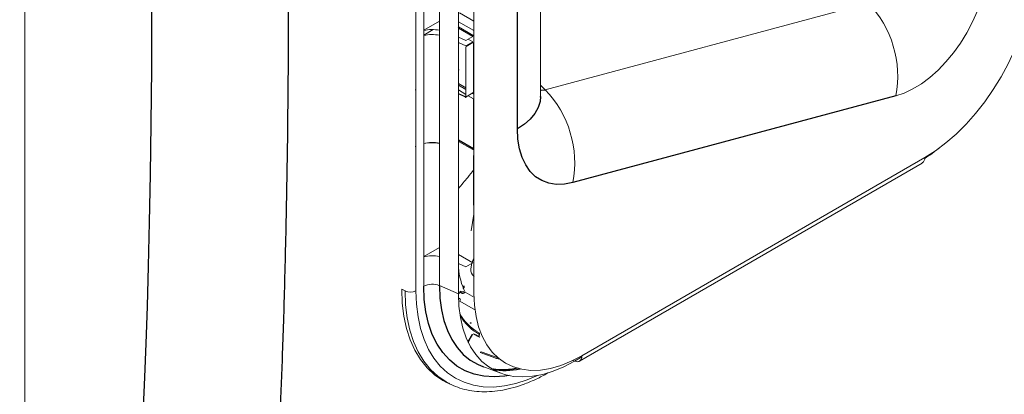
# Paper-space layout '_Isometric' of a CAD drawing. Header units: millimetres. Extents: x -1342 to 1339, y -551 to 2740.
# Tile 68 of 90: x 634 to 881, y -248 to -154. Entities that reach past the tile are written whole.
import ezdxf

# ---------------------------------------------------------------- set-up
doc = ezdxf.new("R2010")
doc.units = ezdxf.units.MM

psp = doc.layouts.new('_Isometric')

# ---------------------------------------------------------------- linework, layer by layer
at = {"color": 144, "linetype": 'Continuous', "lineweight": 18}
for p, q in [((635.03, 592.55), (635.03, -444.04)), ((735.36, -221.32), (735.36, 15.48)), ((739.29, 15.63), (739.29, -221.16)), ((733.4, 14.34), (733.4, -222.45)), ((744.08, -223.24), (744.08, 13.55)), ((748, 13.71), (748, -223.09)), ((764.78, -173.6), (764.78, -6.84)), ((765.93, -171.91), (847.2, -150.14)), ((748, -154.71), (744.38, -152.62)), ((739.29, -154.67), (735.36, -156.94)), ((744.08, -154.84), (748, -157.03)), ((735.36, -158.17), (737.74, -156.8)), ((744.17, -156.17), (744.05, -156.43)), ((748, -158.39), (744.08, -156.12)), ((747.68, -158.53), (744.08, -156.45)), ((745.98, -159.52), (747.68, -158.53)), ((744.08, -158.71), (745.98, -159.52)), ((745.98, -160.9), (744.08, -160.05)), ((746.05, -161.02), (745.94, -161.2)), ((747.68, -159.91), (745.98, -160.9)), ((746.05, -161.02), (747.75, -160.03)), ((746.51, -159.21), (747.68, -159.91)), ((747.86, -160.1), (747.75, -160.03)), ((747.86, -160.1), (747.86, -172.53)), ((745.94, -173.63), (745.94, -161.2)), ((745.94, -171.41), (744.08, -170.34)), ((744.08, -170.75), (745.94, -171.82)), ((745.94, -173.09), (744.08, -171.97)), ((745.81, -173.64), (744.08, -172.9)), ((744.08, -172.99), (745.87, -173.76)), ((747.75, -172.71), (746.05, -173.69)), ((747.61, -172.79), (748, -173.01)), ((747.75, -172.71), (747.86, -172.53)), ((748, -172.6), (747.86, -172.52)), ((747.86, -174.23), (746.51, -173.43)), ((747.86, -186.66), (747.86, -174.23)), ((747.68, -186.97), (744.08, -184.89)), ((733.4, -186.11), (733.24, -186.2)), ((747.75, -186.93), (747.86, -186.74)), ((747.86, -188.53), (747.86, -188.45)), ((747.86, -188.53), (747.86, -200.96)), ((747.89, -200.92), (747.89, -188.49)), ((774.53, -240.14), (860.8, -190.34)), ((775.15, -238.76), (861.42, -188.96)), ((748, -203.2), (747.26, -207.41)), ((739.29, -211.55), (735.36, -213.82)), ((747.68, -215.41), (744.08, -213.33)), ((745.98, -216.39), (747.68, -215.41)), ((744.08, -215.58), (745.98, -216.39)), ((729.83, -222.07), (730.65, -222.5)), ((739.29, -221.16), (744.08, -223.24)), ((744.22, -222.59), (744.08, -222.72)), ((744.08, -223.21), (744.45, -222.85)), ((744.52, -222.84), (744.88, -223.04)), ((744.99, -222.72), (744.63, -222.51)), ((745.37, -221.78), (745.3, -221.86)), ((745.63, -222.91), (745.77, -222.77)), ((745.77, -222.77), (748.1, -224.16)), ((744.44, -224.47), (744.09, -224.26)), ((744.42, -225.09), (744.46, -225.05)), ((748.37, -227.34), (744.46, -225.1)), ((747.26, -230.54), (747.28, -230.52)), ((747.28, -230.52), (747.29, -230.53)), ((747.6, -233.48), (746.55, -235.41)), ((747.55, -233.45), (747.56, -233.44)), ((747.91, -233.3), (748.9, -233.86)), ((748.43, -233.55), (747.91, -233.3)), ((749.44, -234.11), (748.43, -233.55)), ((748.9, -233.86), (749.44, -234.11)), ((749.78, -237.77), (754.3, -239.42)), ((772.9, -239.96), (773.33, -240.13)), ((775.13, -239.09), (773.33, -240.13)), ((750.23, -241.51), (754.8, -243.19)), ((741.13, -245.47), (741.94, -245.87)), ((741.94, -245.87), (741.48, -245.63))]:
    psp.add_line(p, q, dxfattribs=at)
at = {"color": 7, "linetype": 'Continuous', "lineweight": 25}
for p, q in [((758.92, -181.77), (758.92, -15)), ((744.12, -166.91), (744.08, -166.93)), ((765.93, -171.91), (764.78, -170.74)), ((745.94, -173.63), (746.05, -173.69)), ((854.14, -173.47), (772.88, -195.24)), ((744.08, -184.48), (747.86, -186.66)), ((747.51, -233.42), (746.49, -235.29)), ((750.23, -241.51), (750.36, -241.56))]:
    psp.add_line(p, q, dxfattribs=at)
at = {"color": 7, "linetype": 'Continuous', "lineweight": 25, "flags": 128}
for points in [[(655.96, 189.46), (658.24, 144), (660.35, 99.08), (662.24, 54.8), (663.87, 11.29), (664.99, -24.19), (665.88, -59.01), (666.5, -93.09), (666.7, -108.88), (666.83, -124.46), (666.9, -139.33), (666.9, -153.37), (666.84, -166.59), (666.71, -180.41), (666.53, -193.26), (666.31, -205.17), (666.04, -216.23), (665.75, -226.41), (665.44, -235.72), (665.12, -244.18), (664.8, -251.81)], [(764.78, -171.98), (765.06, -172.02), (765.93, -171.91)], [(764.78, -173.6), (764.66, -174.88), (764.18, -176.41), (763.35, -177.89), (762.18, -179.3), (760.69, -180.59), (758.92, -181.77)], [(772.88, -195.24), (770.75, -195.65), (768.72, -195.7), (766.82, -195.4), (765.08, -194.75), (763.51, -193.77), (762.15, -192.45), (761.01, -190.83), (760.11, -188.92), (759.45, -186.76), (759.05, -184.36), (758.92, -181.77)], [(756.83, -243.77), (755.77, -243.93), (753.07, -244.12), (750.49, -243.95), (748.06, -243.43), (745.79, -242.56), (743.7, -241.36), (741.82, -239.82), (740.15, -237.97), (738.71, -235.83), (737.52, -233.4), (736.58, -230.71), (735.91, -227.78), (735.5, -224.65), (735.36, -221.32)], [(739.29, -221.16), (739.42, -224.27), (739.8, -227.2), (740.43, -229.93), (741.31, -232.45), (742.42, -234.71), (743.76, -236.72), (745.32, -238.45), (747.08, -239.88), (749.03, -241), (750.23, -241.51)]]:
    psp.add_lwpolyline(points, dxfattribs=at)
at = {"color": 144, "linetype": 'Continuous', "lineweight": 18, "flags": 128}
for points in [[(877.65, -138.19), (877.53, -140.84), (877.17, -143.59), (876.57, -146.4), (875.74, -149.24), (874.7, -152.08), (873.45, -154.87), (872.01, -157.58), (870.4, -160.18), (868.64, -162.64), (866.76, -164.91), (864.76, -166.99), (862.69, -168.83), (860.57, -170.42), (858.42, -171.73), (856.27, -172.75), (854.14, -173.47)], [(861.42, -188.96), (864.08, -187.28), (866.71, -185.3), (869.3, -183.06), (871.81, -180.58), (874.22, -177.87), (876.5, -174.97), (878.64, -171.9), (880.61, -168.7), (882.4, -165.39), (883.99, -162), (885.36, -158.57), (886.5, -155.13), (887.4, -151.72), (888.04, -148.36), (888.44, -145.09), (888.57, -141.94)], [(744.25, -166.92), (744.16, -166.96), (744.08, -166.99)], [(747.53, -215.32), (747.71, -214.88), (748, -214.29)], [(747.21, -217.01), (747.34, -215.97), (747.46, -215.54)], [(741.13, -245.47), (740.18, -244.96), (738.1, -243.54), (736.22, -241.8), (734.56, -239.75), (733.14, -237.41), (731.96, -234.8), (731.03, -231.94), (730.36, -228.85), (729.96, -225.55), (729.83, -222.07)], [(741.48, -245.63), (740.99, -245.36), (738.91, -243.94), (737.03, -242.2), (735.38, -240.15), (733.96, -237.82), (732.78, -235.21), (731.85, -232.36), (731.18, -229.27), (730.78, -225.97), (730.65, -222.5)], [(733.4, -222.45), (733.53, -225.79), (733.92, -228.96), (734.56, -231.92), (735.45, -234.66), (736.58, -237.17), (737.94, -239.41), (739.53, -241.37), (741.33, -243.04), (743.33, -244.4), (745.51, -245.45), (747.86, -246.18), (750.35, -246.57), (752.98, -246.64), (755.71, -246.37), (758.53, -245.76), (761.42, -244.84), (763.99, -243.76)], [(745.3, -221.86), (745.29, -221.83), (745.29, -221.81), (745.3, -221.79), (745.31, -221.78), (745.33, -221.77), (745.35, -221.78), (745.38, -221.79), (745.42, -221.8)], [(773.33, -240.13), (770.63, -241.55), (767.95, -242.66), (765.32, -243.47), (762.76, -243.95), (760.29, -244.12), (757.93, -243.96), (755.7, -243.49), (753.62, -242.69), (751.71, -241.59), (749.99, -240.19), (748.46, -238.5), (747.14, -236.53), (746.05, -234.31), (745.19, -231.84), (744.58, -229.16), (744.2, -226.29), (744.08, -223.24)], [(748, -223.09), (748.14, -226.08), (748.53, -228.9), (749.17, -231.51), (750.07, -233.89), (751.21, -236.01), (752.58, -237.86), (754.17, -239.42), (755.96, -240.66), (757.93, -241.59), (760.07, -242.19), (762.35, -242.45), (764.76, -242.37), (767.27, -241.96), (769.86, -241.22), (772.49, -240.15), (775.15, -238.76)], [(747.56, -233.44), (747.54, -233.43), (747.52, -233.42), (747.51, -233.42), (747.52, -233.42), (747.53, -233.43), (747.54, -233.44), (747.57, -233.46), (747.6, -233.48)], [(749.55, -237.93), (749.58, -237.94), (749.61, -237.94), (749.64, -237.93), (749.67, -237.91), (749.7, -237.88), (749.73, -237.85), (749.76, -237.81), (749.78, -237.77)], [(754.05, -239.58), (753.67, -239.44), (752.15, -238.88), (749.55, -237.93)], [(749.56, -237.94), (753.26, -239.29), (754.06, -239.59)], [(773.33, -240.13), (773.69, -240.25), (774.04, -240.28), (774.36, -240.22), (774.63, -240.07), (774.85, -239.84), (775.02, -239.54), (775.12, -239.18), (775.15, -238.76)]]:
    psp.add_lwpolyline(points, dxfattribs=at)
at = {"color": 144, "linetype": 'Continuous', "lineweight": 18}
for centre, radius, start, end in [((828.11, -168.52), 26.5, 349.2441, 43.9184), ((737.54, -167.48), 10.68, 80.5475, 101.7313), ((737.43, -168.55), 10.5, 79.8008, 101.3534), ((744.18, -167.02), 0.125, 54.945, 113.7985), ((746.84, -190.29), 26.5, 349.2441, 43.9184), ((745.87, -173.49), 0.156, 247.5021, 297.1212), ((745.92, -173.66), 0.114, 171.4143, 240.903), ((746, -173.7), 0.0493, 305.0639, 6.2662), ((737.53, -195.38), 10.21, 80.0882, 102.2754), ((737.54, -195.92), 10.68, 80.5475, 101.7313), ((747.71, -186.94), 0.0436, 231.5441, 9.3326), ((747.84, -186.7), 0.0436, 290.6648, 68.4691), ((835.89, -150.05), 46.74, 303.0807, 308.7407), ((747.84, -188.49), 0.0436, 290.6648, 68.4691), ((859.92, -189.11), 1.5, 305.5195, 5.7927), ((747.84, -200.92), 0.0493, 293.7275, 354.9523), ((737.54, -224.36), 10.68, 80.5475, 101.7313), ((761.93, -214.93), 17.94, 185.4966, 206.1252), ((749.17, -217.23), 1.97, 173.5611, 234.6539), ((731.98, -219.7), 3.1, 244.4705, 297.2616), ((737.5, -225.49), 4.68, 67.5021, 117.1212), ((759.97, -216.51), 16.89, 199.7506, 201.105), ((744.29, -222.58), 0.348, 312.0656, 11.1376), ((745.93, -222.4), 0.586, 204.4414, 239.1866), ((745.61, -221.35), 0.155, 124.5952, 238.2344), ((744.25, -224.77), 0.355, 306.3015, 57.4536), ((755.63, -221.8), 12.9, 209.691, 240.609), ((755.59, -222.25), 12.79, 209.7752, 240.9026), ((747.1, -230.41), 0.127, 251.3696, 313.1114), ((747.3, -230.51), 0.0287, 327.5512, 31.131), ((749.59, -233.19), 0.553, 232.0983, 242.884), ((754.08, -239.49), 0.0946, 255.2318, 334.6948)]:
    psp.add_arc(centre, radius, start, end, dxfattribs=at)
at = {"color": 7, "linetype": 'Continuous', "lineweight": 25}
for centre, radius, start, end in [((747.48, -186.65), 0.382, 302.4265, 357.5735), ((744.65, -222.78), 0.348, 312.0642, 11.1441), ((755.9, -223.7), 18.76, 259.9379, 281.3944)]:
    psp.add_arc(centre, radius, start, end, dxfattribs=at)
for points, knots in [([(293.9, -11.39), (292.02, -14.79), (288.33, -21.45), (283.68, -31.63), (279.74, -41.6), (276.48, -51.35), (273.49, -62), (270.93, -73.46), (268.94, -85.57), (267.65, -96.98), (266.91, -107.63), (266.62, -117.5), (266.67, -127.02), (267, -136.05), (267.57, -144.48), (268.23, -151.71), (268.89, -157.55), (269.47, -162.1), (269.95, -165.49), (270.33, -168.05), (270.64, -170.09), (270.98, -172.18), (271.42, -174.89), (272.05, -178.48), (272.91, -183.06), (274.03, -188.66), (275.43, -195.14), (277.07, -202.12), (278.89, -209.26), (280.83, -216.39), (283.52, -225.68), (287.12, -237.09), (291.82, -250.57), (296.91, -263.95), (302.29, -277.03), (307.76, -289.44), (313.1, -300.86), (318.18, -311.16), (322.91, -320.34), (327.25, -328.44), (330.49, -334.3), (332.84, -338.48), (334.58, -341.52), (336.68, -345.16), (339.23, -349.49), (342.25, -354.53), (345.65, -360.08), (349.26, -365.84), (352.91, -371.53), (356.55, -377.08), (360.17, -382.48), (365.5, -390.26), (372.52, -400.16), (381.22, -411.85), (389.63, -422.65), (397.15, -431.88), (403.67, -439.6), (409.12, -445.87), (414.06, -451.38), (418.48, -456.21), (422.37, -460.36), (425.74, -463.89), (428.9, -467.13), (432.3, -470.57), (436.38, -474.61), (441.31, -479.37), (447.11, -484.79), (453.75, -490.77), (461.55, -497.5), (470.53, -504.82), (480.77, -512.6), (491.93, -520.38), (502.58, -527.07), (512.46, -532.63), (521.12, -537), (529.58, -540.76), (537.52, -543.81), (544.87, -546.19), (551.62, -547.98), (557.78, -549.26), (563.35, -550.12), (568.35, -550.62), (573.01, -550.86), (577.74, -550.87), (582.88, -550.59), (588.47, -549.92), (594.33, -548.75), (599.63, -547.23), (604.05, -545.63), (607.78, -544.05), (611.69, -542.13), (616.27, -539.55), (620.99, -536.42), (625.48, -532.95), (629.29, -529.63), (632.7, -526.35), (635.9, -522.96), (638.78, -519.63), (641.42, -516.34), (643.89, -513.04), (646.46, -509.36), (649.12, -505.26), (651.84, -500.73), (654.63, -495.71), (657.33, -490.44), (659.64, -485.54), (661.49, -481.39), (662.86, -478.15), (663.92, -475.55), (664.69, -473.6), (665.29, -472.07), (666, -470.23), (667, -467.53), (668.31, -463.88), (670.54, -457.34), (673.46, -447.98), (676.42, -437.17), (678.88, -427.26), (680.93, -418.2), (682.97, -408.41), (684.96, -397.86), (686.9, -386.49), (688.77, -374.28), (690.37, -362.62), (691.73, -351.63), (692.87, -341.51), (693.91, -331.39), (694.82, -321.75), (695.54, -313.43), (696.1, -306.43), (696.53, -300.7), (696.88, -295.73), (697.17, -291.55), (697.39, -288.18), (697.56, -285.54), (697.68, -283.53), (697.78, -281.97), (697.85, -280.71), (697.92, -279.6), (697.98, -278.52), (698.05, -277.36), (698.18, -275.15), (698.37, -271.62), (698.63, -266.71), (698.91, -261.13), (699.2, -254.91), (699.5, -247.89), (699.81, -239.96), (700.11, -231.11), (700.4, -221.29), (700.67, -210.56), (700.92, -198.75), (701.12, -185.94), (701.28, -172.11), (701.36, -157.59), (701.38, -142.42), (701.33, -126.61), (701.19, -109.82), (700.97, -92.02), (700.66, -73.2), (700.25, -53.74), (699.75, -33.66), (699.16, -12.99), (698.46, 8.65), (697.66, 31.26), (696.8, 53.48), (695.91, 75.19), (694.99, 96.21), (694.02, 117.6), (692.99, 139.17), (691.93, 160.77), (690.35, 192.18), (688.18, 233.38), (685.49, 282.81), (682.85, 330.52), (680.32, 376.39), (677.84, 421.86), (675.47, 466.84), (673.23, 510.97), (671.18, 554.16), (669.33, 596.34), (667.7, 637.69), (666.4, 675.9), (665.41, 710.98), (664.69, 742.98), (664.19, 774.24), (663.92, 804.73), (663.89, 834.41), (664.11, 863.25), (664.59, 890.48), (665.3, 916.12), (666.23, 940.19), (667.4, 963.46), (668.82, 985.92), (670.5, 1007.54), (672.22, 1025.94), (673.86, 1041.26), (675.34, 1053.61), (676.89, 1065.37), (678.48, 1076.38), (680.08, 1086.51), (681.76, 1096.3), (683.5, 1105.67), (685.29, 1114.59), (687, 1122.51), (688.68, 1129.76), (690.3, 1136.31), (691.84, 1142.14), (693.19, 1146.97), (694.33, 1150.87), (695.25, 1153.86), (695.92, 1155.99), (696.29, 1157.14), (696.45, 1157.64), (696.54, 1157.93), (696.74, 1158.54), (697.09, 1159.58), (697.65, 1161.26), (698.45, 1163.59), (699.49, 1166.52), (701.13, 1170.97), (703.54, 1177.06), (706.97, 1184.93), (710.53, 1192.22), (714.02, 1198.69), (717.06, 1203.91), (720.01, 1208.63), (722.64, 1212.59), (724.85, 1215.76), (726.62, 1218.18), (727.91, 1219.92), (728.93, 1221.25), (729.9, 1222.5), (731.09, 1224.01), (732.98, 1226.35), (734.91, 1228.67), (736.35, 1230.31), (736.79, 1230.8)], [0, 0, 0, 0, 0.004123, 0.008074, 0.011864, 0.015499, 0.018986, 0.023625, 0.027987, 0.032071, 0.035877, 0.0394, 0.042636, 0.046075, 0.0491, 0.051703, 0.053882, 0.055408, 0.056638, 0.057569, 0.058198, 0.058858, 0.059842, 0.061152, 0.062789, 0.06486, 0.067299, 0.069937, 0.072584, 0.075242, 0.077908, 0.083019, 0.088155, 0.093312, 0.09848, 0.103414, 0.107951, 0.112086, 0.115814, 0.119093, 0.121995, 0.12304, 0.124264, 0.125773, 0.127567, 0.12969, 0.132101, 0.134581, 0.137011, 0.139391, 0.141721, 0.144, 0.149541, 0.154756, 0.159645, 0.16421, 0.167496, 0.170451, 0.173082, 0.175395, 0.177431, 0.179152, 0.180598, 0.182254, 0.184295, 0.186719, 0.189545, 0.192741, 0.19622, 0.200482, 0.20504, 0.209861, 0.214908, 0.218383, 0.221921, 0.225254, 0.228307, 0.231099, 0.233645, 0.235962, 0.238058, 0.239942, 0.241623, 0.243368, 0.245338, 0.247537, 0.249909, 0.252372, 0.254034, 0.255581, 0.257358, 0.259406, 0.262104, 0.264477, 0.266612, 0.268591, 0.270603, 0.272688, 0.27434, 0.276154, 0.278143, 0.280315, 0.282678, 0.285245, 0.288023, 0.290666, 0.292556, 0.294141, 0.295407, 0.296345, 0.296967, 0.297626, 0.299025, 0.30087, 0.302875, 0.308389, 0.314113, 0.317981, 0.322127, 0.326581, 0.331356, 0.336467, 0.341928, 0.347755, 0.352059, 0.356554, 0.36117, 0.365445, 0.369278, 0.372119, 0.374629, 0.376801, 0.378625, 0.380098, 0.381214, 0.382085, 0.382718, 0.383264, 0.383722, 0.384174, 0.38468, 0.385241, 0.387066, 0.389312, 0.391678, 0.394391, 0.397457, 0.400884, 0.404762, 0.409032, 0.413705, 0.41879, 0.424297, 0.430237, 0.436619, 0.442971, 0.449724, 0.456886, 0.464464, 0.472467, 0.480899, 0.489249, 0.497991, 0.507127, 0.516661, 0.526593, 0.535175, 0.544033, 0.553043, 0.562064, 0.57109, 0.580117, 0.601363, 0.622513, 0.641603, 0.660516, 0.679206, 0.697632, 0.715755, 0.733222, 0.750326, 0.767035, 0.783319, 0.796437, 0.80923, 0.821685, 0.833788, 0.845527, 0.856891, 0.867869, 0.877584, 0.886961, 0.895992, 0.904672, 0.912996, 0.920961, 0.925841, 0.930572, 0.935097, 0.939273, 0.943111, 0.946629, 0.950385, 0.953743, 0.956728, 0.95936, 0.96195, 0.964141, 0.965959, 0.967424, 0.968552, 0.969355, 0.96984, 0.969866, 0.969927, 0.970166, 0.970561, 0.971109, 0.972075, 0.97322, 0.974452, 0.977168, 0.980211, 0.983581, 0.98577, 0.988012, 0.989997, 0.991696, 0.993106, 0.994153, 0.994937, 0.995453, 0.995969, 0.996671, 0.997561, 0.999273, 1, 1, 1, 1]), ([(745.87, -173.76), (745.89, -173.76), (745.93, -173.77), (745.98, -173.76), (746.01, -173.75), (746.03, -173.74)], [0, 0, 0, 0, 0.3788, 0.759842, 1, 1, 1, 1]), ([(764.8, -174.12), (764.8, -174.12), (764.81, -174.13), (764.78, -173.89), (764.78, -173.66), (764.78, -173.6)], [0, 0, 0, 0, 0.336495, 0.845098, 1, 1, 1, 1]), ([(745.46, -221.41), (745.46, -221.41), (745.46, -221.42), (745.46, -221.47), (745.45, -221.54), (745.42, -221.63), (745.36, -221.72), (745.32, -221.76), (745.3, -221.78)], [0, 0, 0, 0, 0.135923, 0.298055, 0.454114, 0.627671, 0.816263, 1, 1, 1, 1]), ([(749.3, -233.35), (749.31, -233.36), (749.31, -233.38), (749.32, -233.44), (749.3, -233.52), (749.27, -233.59), (749.25, -233.62), (749.25, -233.63)], [0, 0, 0, 0, 0.225418, 0.485963, 0.720499, 0.970087, 1, 1, 1, 1]), ([(759.09, -241.9), (758.45, -242.02), (757.06, -242.29), (755.05, -242.36), (753.61, -242.32), (752.92, -242.18), (752.86, -242.17)], [0, 0, 0, 0, 0.285575, 0.624635, 0.967368, 1, 1, 1, 1])]:
    psp.add_open_spline(points, degree=3, knots=knots, dxfattribs=at)
at = {"color": 144, "linetype": 'Continuous', "lineweight": 18}
for points, knots in [([(733.24, -171.98), (733.24, -171.98), (733.29, -171.96), (733.35, -171.94), (733.4, -171.92)], [0, 0, 0, 0, 0.070503, 1, 1, 1, 1]), ([(733.24, -171.98), (733.24, -171.98), (733.29, -171.97), (733.35, -171.95), (733.4, -171.94)], [0, 0, 0, 0, 0.06348, 1, 1, 1, 1]), ([(733.24, -186.2), (733.24, -186.2), (733.29, -186.18), (733.35, -186.16), (733.4, -186.14)], [0, 0, 0, 0, 0.070503, 1, 1, 1, 1]), ([(747.73, -186.97), (747.75, -186.96), (747.8, -186.93), (747.85, -186.85), (747.88, -186.77), (747.89, -186.72), (747.89, -186.7)], [0, 0, 0, 0, 0.253256, 0.537896, 0.826843, 1, 1, 1, 1]), ([(744.08, -196.71), (744.87, -195.81), (746.25, -194.27), (747.48, -192.64), (748, -191.96)], [0, 0, 0, 0, 0.580077, 1, 1, 1, 1]), ([(744.45, -222.85), (744.45, -222.84), (744.46, -222.84), (744.46, -222.84), (744.46, -222.84), (744.47, -222.84), (744.47, -222.83), (744.48, -222.83), (744.48, -222.83), (744.49, -222.83), (744.49, -222.83), (744.5, -222.83), (744.5, -222.83), (744.51, -222.83), (744.51, -222.83), (744.52, -222.84)], [0, 0, 0, 0, 0.00001060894, 0.00001060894, 0.00001060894, 0.00002754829, 0.00002754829, 0.00002754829, 0.00004448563, 0.00004448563, 0.00004448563, 0.00006142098, 0.00006142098, 0.00006142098, 0.00007835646, 0.00007835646, 0.00007835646, 0.00007835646]), ([(744.88, -223.04), (744.98, -223.1), (745.12, -223.12), (745.4, -223.07), (745.54, -223), (745.63, -222.91)], [0, 0, 0, 0, 0.5, 0.5, 1, 1, 1, 1]), ([(745.4, -222.65), (745.35, -222.7), (745.27, -222.73), (745.12, -222.76), (745.04, -222.75), (744.99, -222.72)], [0, 0, 0, 0, 0.5, 0.5, 1, 1, 1, 1]), ([(745.42, -221.8), (745.46, -221.76), (745.5, -221.7), (745.54, -221.59), (745.54, -221.53), (745.53, -221.49)], [0, 0, 0, 0, 0.5, 0.5, 1, 1, 1, 1]), ([(745.52, -221.23), (745.53, -221.25), (745.54, -221.31), (745.54, -221.4), (745.52, -221.46), (745.52, -221.48)], [0, 0, 0, 0, 0.306964, 0.85474, 1, 1, 1, 1]), ([(747.06, -230.53), (747.07, -230.54), (747.08, -230.57), (747.1, -230.58), (747.11, -230.59)], [0, 0, 0, 0, 0.425951, 1, 1, 1, 1]), ([(747.11, -230.59), (747.12, -230.59), (747.13, -230.6), (747.18, -230.6), (747.24, -230.59), (747.29, -230.57), (747.31, -230.54), (747.32, -230.53)], [0, 0, 0, 0, 0.007865, 0.273111, 0.536726, 0.841755, 1, 1, 1, 1]), ([(747.19, -230.5), (747.19, -230.51), (747.19, -230.52), (747.2, -230.52), (747.21, -230.53), (747.21, -230.54), (747.22, -230.54), (747.23, -230.54), (747.24, -230.54), (747.25, -230.54), (747.27, -230.54), (747.28, -230.53), (747.29, -230.53), (747.3, -230.52), (747.31, -230.51), (747.33, -230.5)], [0, 0, 0, 0, 0.0000359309, 0.0000359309, 0.0000359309, 0.0000867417, 0.0000867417, 0.0000867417, 0.0001380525, 0.0001380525, 0.0001380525, 0.0001896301, 0.0001896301, 0.0001896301, 0.0002411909, 0.0002411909, 0.0002411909, 0.0002411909]), ([(749.3, -233.04), (749.26, -233.11), (749.25, -233.19), (749.27, -233.33), (749.31, -233.39), (749.36, -233.42)], [0, 0, 0, 0, 0.5, 0.5, 1, 1, 1, 1]), ([(749.3, -233.04), (749.3, -233.04), (749.29, -233.06), (749.28, -233.09), (749.27, -233.17), (749.27, -233.26), (749.3, -233.32), (749.31, -233.35)], [0, 0, 0, 0, 0.012319, 0.167295, 0.34088, 0.745662, 1, 1, 1, 1]), ([(749.36, -233.49), (749.36, -233.49), (749.38, -233.44), (749.39, -233.33), (749.38, -233.21), (749.35, -233.12), (749.32, -233.07), (749.3, -233.04), (749.3, -233.04), (749.3, -233.04)], [0, 0, 0, 0, 0.00573, 0.278262, 0.555552, 0.771365, 0.954315, 0.992881, 1, 1, 1, 1]), ([(749.32, -233.39), (749.32, -233.39), (749.34, -233.43), (749.37, -233.5), (749.37, -233.6), (749.35, -233.65), (749.34, -233.68)], [0, 0, 0, 0, 0.054245, 0.421494, 0.71819, 1, 1, 1, 1]), ([(754.07, -239.58), (754.08, -239.59), (754.11, -239.6), (754.16, -239.59), (754.22, -239.57), (754.28, -239.52), (754.32, -239.47), (754.33, -239.44)], [0, 0, 0, 0, 0.113546, 0.299618, 0.50283, 0.747983, 1, 1, 1, 1]), ([(754.16, -239.53), (754.17, -239.54), (754.18, -239.54), (754.18, -239.54), (754.19, -239.54), (754.2, -239.54), (754.22, -239.53), (754.23, -239.53), (754.24, -239.52), (754.25, -239.51), (754.26, -239.5), (754.28, -239.49), (754.29, -239.48), (754.3, -239.47), (754.31, -239.45), (754.32, -239.44)], [0, 0, 0, 0, 0.0000359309, 0.0000359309, 0.0000359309, 0.0000867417, 0.0000867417, 0.0000867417, 0.0001380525, 0.0001380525, 0.0001380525, 0.0001896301, 0.0001896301, 0.0001896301, 0.0002411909, 0.0002411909, 0.0002411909, 0.0002411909]), ([(741.46, -245.58), (741.72, -245.73), (742.67, -246.28), (744.47, -246.93), (746.82, -247.54), (749.3, -247.84), (751.89, -247.85), (754.56, -247.58), (757.31, -247.01), (760.12, -246.15), (762.96, -245.01), (765.22, -243.89), (766.53, -243.15), (766.89, -242.95)], [0, 0, 0, 0, 0.038049, 0.138542, 0.239165, 0.340272, 0.442093, 0.544705, 0.648045, 0.751962, 0.856276, 0.960821, 1, 1, 1, 1])]:
    psp.add_open_spline(points, degree=3, knots=knots, dxfattribs=at)
psp.add_open_spline([(744.46, -225.1), (744.45, -225.1), (744.44, -225.09), (744.42, -225.09)], degree=3, dxfattribs=at)
at = {"color": 7, "linetype": 'Continuous', "lineweight": 25}
psp.add_open_spline([(754.09, -239.59), (754.07, -239.59), (754.06, -239.59), (754.05, -239.58)], degree=3, dxfattribs=at)

doc.saveas('drawing.dxf')
